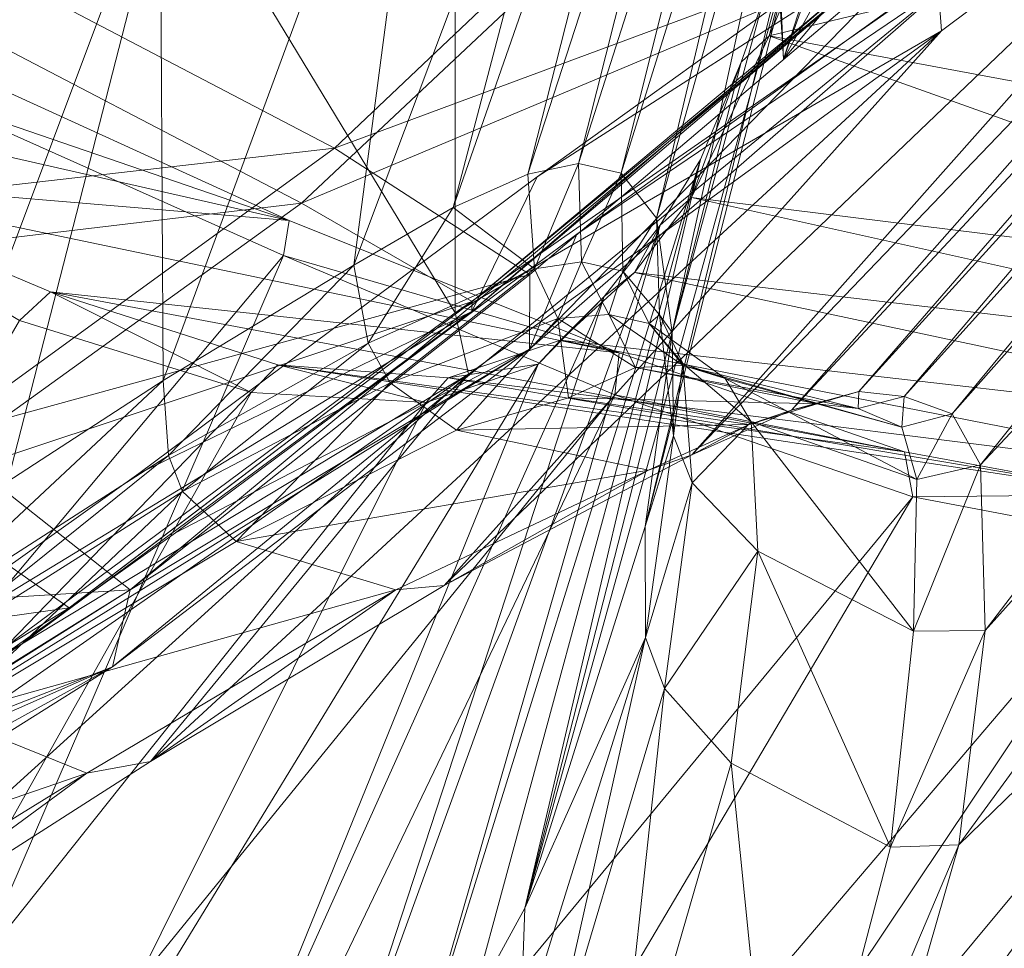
# Model space of a CAD drawing. Header units: inches. Extents: x -296 to -171, y 54 to 179.
# Tile 58 of 62: x -270.32 to -268.65, y 64.87 to 66.44. Entities that reach past the tile are written whole.
import ezdxf

# ---------------------------------------------------------------- set-up
doc = ezdxf.new("R2010")
doc.units = ezdxf.units.IN
doc.header["$LTSCALE"] = 0.299896
doc.header["$MEASUREMENT"] = 0
doc.layers.add('A-FURN-HAWORTH-ATT', color=7, linetype='Continuous')
doc.layers.add('CET Default', color=7, linetype='Continuous')
doc.layers.add('A-FURN-P-SEAT', color=7, linetype='Continuous', true_color=0xce0000)
doc.layers.add('CET color Grey80', color=7, linetype='Continuous', true_color=0xcccdc8)
doc.styles.add('Arial', font='arial.ttf')

# ---------------------------------------------------------------- blocks, each defined once
blk = doc.blocks.new('*C69')
at = {"layer": 'A-FURN-P-SEAT', "linetype": 'Continuous', "lineweight": 0}
for points in [[(2.0107, 22.5662), (-2.0107, 22.5662), (-4.9304, 22.1023), (-6.3739, 21.5788), (-7.3101, 20.9475), (-8.4111, 19.1248), (-9.0643, 17.3986), (-9.8345, 16.6853), (-9.9496, 15.9832), (-9.8317, 15.7688), (-9.5944, 15.8711), (-9.1633, 16.7867), (-7.2332, 17.7614), (-3.5833, 18.9446), (-1.9328, 19.216), (0, 19.3589), (1.9328, 19.216), (4.1951, 18.844)], [(2.563, 19.8645), (0, 20.0765), (-2.563, 19.8645), (-4.6678, 19.367), (-6.6122, 18.6415), (-8.7761, 17.5015), (-8.8808, 17.6662), (-8.8765, 17.324), (-9.2317, 16.4336), (-8.7191, 16.4818), (-8.6803, 16.1799), (-8.5358, 16.0415), (-8.1605, 16.5342), (-8.1633, 16.7687), (-7.0963, 17.2584), (-2.6375, 18.2573), (0, 18.3924), (2.6375, 18.2573), (6.613, 17.3667)]]:
    blk.add_lwpolyline(points, dxfattribs=at)
blk.add_lwpolyline([(9.791, 16.3322), (9.1557, 16.8699), (8.3723, 18.997), (7.887, 19.905), (7.0434, 20.8539), (6.4797, 21.2731), (5.6944, 21.6159), (3.8709, 22.0595), (1.2873, 22.2892), (-1.2873, 22.2892), (-3.8709, 22.0595), (-5.6944, 21.6159), (-6.7786, 21.1517), (-7.887, 19.905), (-8.3723, 18.997), (-9.1557, 16.8699), (-9.791, 16.3322), (-9.8056, 15.7726), (-5.8614, 16.3932), (1.7221, 16.5101), (7.1642, 16.1882), (9.8056, 15.7726), (9.791, 16.3322)], close=True, dxfattribs=at)
at = {"layer": 'A-FURN-HAWORTH-ATT', "linetype": 'Continuous', "style": 'Arial'}
for tag in ['CAPPN', 'CAPTG', 'CAPQT', 'CAPMC', 'CAPMG', 'L2', 'L3', 'PSPN', 'PST1', 'PST2', 'PST3', 'PSQT', 'PSMC', 'L1']:
    blk.add_attdef(tag, (0, 0), '', height=0.00394, dxfattribs=at).dxf.unprotected_set("ltscale", 0)
blk = doc.blocks.new('*C115')
at = {"layer": 'CET color Grey80', "linetype": 'Continuous', "lineweight": 0}
for points in [[(-8.314, 18.3772, 11.5404), (-8.5638, 20.504, 12.3139), (-7.9218, 20.6031, 12.026), (-8.314, 18.3772, 11.5404)], [(-7.6558, 18.4457, 11.2924), (-8.314, 18.3772, 11.5404), (-7.9218, 20.6031, 12.026), (-7.6558, 18.4457, 11.2924)], [(-8.9177, 18.3005, 11.8391), (-9.0755, 20.3705, 12.6775), (-8.5638, 20.504, 12.3139), (-8.9177, 18.3005, 11.8391)], [(-8.314, 18.3772, 11.5404), (-8.9177, 18.3005, 11.8391), (-8.5638, 20.504, 12.3139), (-8.314, 18.3772, 11.5404)], [(-10.6406, 18.5878, 19.3917), (-10.0232, 18.5928, 19.3341), (-10.5531, 20.3949, 12.2422), (-10.6406, 18.5878, 19.3917)], [(-10.4814, 20.3153, 12.2054), (-10.5531, 20.3949, 12.2422), (-10.0232, 18.5928, 19.3341), (-10.4814, 20.3153, 12.2054)], [(-9.4408, 18.1981, 12.218), (-9.4193, 20.2419, 13.0551), (-9.0755, 20.3705, 12.6775), (-9.4408, 18.1981, 12.218)], [(-8.9177, 18.3005, 11.8391), (-9.4408, 18.1981, 12.218), (-9.0755, 20.3705, 12.6775), (-8.9177, 18.3005, 11.8391)], [(-10.4814, 20.3153, 12.2054), (-10.774, 18.1195, 11.5769), (-10.7636, 18.6271, 11.2101), (-10.4814, 20.3153, 12.2054)], [(-10.4814, 20.3153, 12.2054), (-10.2875, 16.6973, 17.5924), (-10.774, 18.1195, 11.5769), (-10.4814, 20.3153, 12.2054)], [(-10.4814, 20.3153, 12.2054), (-9.9299, 18.4771, 19.2697), (-10.2875, 16.6973, 17.5924), (-10.4814, 20.3153, 12.2054)], [(-10.4814, 20.3153, 12.2054), (-10.0232, 18.5928, 19.3341), (-9.9299, 18.4771, 19.2697), (-10.4814, 20.3153, 12.2054)], [(-9.8197, 18.0661, 12.7055), (-9.686, 20.0817, 13.5256), (-9.4193, 20.2419, 13.0551), (-9.8197, 18.0661, 12.7055)], [(-9.4408, 18.1981, 12.218), (-9.8197, 18.0661, 12.7055), (-9.4193, 20.2419, 13.0551), (-9.4408, 18.1981, 12.218)], [(-7.9762, 20.2341, 13.001), (-8.4006, 20.1216, 13.2878), (-8.3825, 18.6051, 13.7771), (-7.9762, 20.2341, 13.001)], [(-7.9762, 20.2341, 13.001), (-8.3825, 18.6051, 13.7771), (-7.9819, 18.6955, 13.4021), (-7.9762, 20.2341, 13.001)], [(-8.4006, 20.1216, 13.2878), (-8.7385, 19.9761, 13.6582), (-8.6475, 18.4716, 14.2541), (-8.4006, 20.1216, 13.2878)], [(-8.4006, 20.1216, 13.2878), (-8.6475, 18.4716, 14.2541), (-8.3825, 18.6051, 13.7771), (-8.4006, 20.1216, 13.2878)], [(-10.0616, 17.9015, 13.268), (-9.8498, 19.9156, 14.0607), (-9.686, 20.0817, 13.5256), (-10.0616, 17.9015, 13.268)], [(-9.8197, 18.0661, 12.7055), (-10.0616, 17.9015, 13.268), (-9.686, 20.0817, 13.5256), (-9.8197, 18.0661, 12.7055)], [(-8.7385, 19.9761, 13.6582), (-8.9871, 19.8188, 14.1167), (-8.7792, 18.3208, 14.7724), (-8.7385, 19.9761, 13.6582)], [(-8.7385, 19.9761, 13.6582), (-8.7792, 18.3208, 14.7724), (-8.6475, 18.4716, 14.2541), (-8.7385, 19.9761, 13.6582)], [(-8.4636, 19.3026, 27.7619), (-8.2061, 19.8897, 29.516), (-8.1173, 19.945, 29.4189), (-8.4636, 19.3026, 27.7619)], [(-8.4636, 19.3026, 27.7619), (-8.1173, 19.945, 29.4189), (-7.9373, 19.9075, 29.1861), (-8.4636, 19.3026, 27.7619)], [(-10.1868, 17.7553, 13.878), (-9.9434, 19.7649, 14.5955), (-9.8498, 19.9156, 14.0607), (-10.1868, 17.7553, 13.878)], [(-10.0616, 17.9015, 13.268), (-10.1868, 17.7553, 13.878), (-9.8498, 19.9156, 14.0607), (-10.0616, 17.9015, 13.268)], [(-8.4636, 19.3026, 27.7619), (-7.9373, 19.9075, 29.1861), (-8.2084, 19.3381, 27.708), (-8.4636, 19.3026, 27.7619)], [(-8.6856, 18.3945, 28.3122), (-8.2476, 19.3286, 30.2038), (-8.2061, 19.8897, 29.516), (-8.6856, 18.3945, 28.3122)], [(-8.6856, 18.3945, 28.3122), (-8.2061, 19.8897, 29.516), (-8.5473, 19.2312, 27.8137), (-8.6856, 18.3945, 28.3122)], [(-8.4636, 19.3026, 27.7619), (-8.5473, 19.2312, 27.8137), (-8.2061, 19.8897, 29.516), (-8.4636, 19.3026, 27.7619)], [(-8.9871, 19.8188, 14.1167), (-9.1302, 19.6452, 14.6248), (-8.8186, 18.1656, 15.2789), (-8.9871, 19.8188, 14.1167)], [(-8.9871, 19.8188, 14.1167), (-8.8186, 18.1656, 15.2789), (-8.7792, 18.3208, 14.7724), (-8.9871, 19.8188, 14.1167)], [(-10.2238, 17.567, 14.4709), (-9.9916, 19.6144, 15.1331), (-9.9434, 19.7649, 14.5955), (-10.2238, 17.567, 14.4709)], [(-10.1868, 17.7553, 13.878), (-10.2238, 17.567, 14.4709), (-9.9434, 19.7649, 14.5955), (-10.1868, 17.7553, 13.878)], [(-9.1302, 19.6452, 14.6248), (-9.2029, 19.4747, 15.1549), (-8.8407, 18.0136, 15.7449), (-9.1302, 19.6452, 14.6248)], [(-9.1302, 19.6452, 14.6248), (-8.8407, 18.0136, 15.7449), (-8.8186, 18.1656, 15.2789), (-9.1302, 19.6452, 14.6248)], [(-8.4111, 19.1248, 31.6013), (-8.0993, 19.515, 32.8471), (-8.1341, 19.6496, 32.7714), (-8.4111, 19.1248, 31.6013)], [(-8.1341, 19.6496, 32.7714), (-8.0501, 19.6182, 30.5519), (-8.4111, 19.1248, 31.6013), (-8.1341, 19.6496, 32.7714)], [(-10.2238, 17.567, 14.4709), (-10.2383, 17.414, 15.0149), (-9.9916, 19.6144, 15.1331), (-10.2238, 17.567, 14.4709)], [(-9.9916, 19.6144, 15.1331), (-10.2383, 17.414, 15.0149), (-10.2173, 17.2083, 15.7773), (-9.9916, 19.6144, 15.1331)], [(-9.9916, 19.6144, 15.1331), (-10.2173, 17.2083, 15.7773), (-9.9773, 19.3709, 15.9683), (-9.9916, 19.6144, 15.1331)], [(-8.7539, 18.3062, 29.7914), (-8.4111, 19.1248, 31.6013), (-8.0501, 19.6182, 30.5519), (-8.7539, 18.3062, 29.7914)], [(-8.7539, 18.3062, 29.7914), (-8.0501, 19.6182, 30.5519), (-8.3903, 18.8749, 29.1014), (-8.7539, 18.3062, 29.7914)], [(-8.2982, 19.075, 31.5934), (-8.0208, 19.5875, 32.7966), (-7.675, 19.5617, 32.8455), (-8.2982, 19.075, 31.5934)], [(-8.6373, 18.3, 29.7738), (-8.2864, 18.8191, 29.108), (-7.9496, 19.5564, 30.5578), (-8.6373, 18.3, 29.7738)], [(-8.6373, 18.3, 29.7738), (-7.9496, 19.5564, 30.5578), (-8.2575, 19.1721, 31.8201), (-8.6373, 18.3, 29.7738)], [(-8.2982, 19.075, 31.5934), (-7.675, 19.5617, 32.8455), (-7.9538, 19.0449, 31.6319), (-8.2982, 19.075, 31.5934)], [(-8.0542, 19.563, 32.7371), (-8.2575, 19.1721, 31.8201), (-7.9496, 19.5564, 30.5578), (-8.0542, 19.563, 32.7371)], [(-8.4111, 19.1248, 31.6013), (-8.3723, 18.9969, 31.642), (-8.0993, 19.515, 32.8471), (-8.4111, 19.1248, 31.6013)], [(-8.3723, 18.9969, 31.642), (-7.6824, 19.4545, 32.8947), (-8.0993, 19.515, 32.8471), (-8.3723, 18.9969, 31.642)], [(-9.2029, 19.4747, 15.1549), (-9.2243, 19.321, 15.7102), (-8.844, 17.8835, 16.1712), (-9.2029, 19.4747, 15.1549)], [(-9.2029, 19.4747, 15.1549), (-8.844, 17.8835, 16.1712), (-8.8407, 18.0136, 15.7449), (-9.2029, 19.4747, 15.1549)], [(-8.3723, 18.9969, 31.642), (-7.9597, 18.9367, 31.6787), (-7.6824, 19.4545, 32.8947), (-8.3723, 18.9969, 31.642)], [(-9.8968, 19.4321, 16.0291), (-9.3997, 18.7422, 18.7724), (-9.5749, 19.4504, 16.2196), (-9.8968, 19.4321, 16.0291)], [(-9.5749, 19.4504, 16.2196), (-9.3997, 18.7422, 18.7724), (-9.2389, 18.689, 18.84), (-9.5749, 19.4504, 16.2196)], [(-9.5749, 19.4504, 16.2196), (-9.2389, 18.689, 18.84), (-9.4086, 19.3991, 16.3083), (-9.5749, 19.4504, 16.2196)], [(-9.8968, 19.4321, 16.0291), (-9.9773, 19.3709, 15.9683), (-9.8029, 18.6692, 18.5785), (-9.8968, 19.4321, 16.0291)], [(-9.8968, 19.4321, 16.0291), (-9.8029, 18.6692, 18.5785), (-9.7045, 18.7306, 18.6382), (-9.8968, 19.4321, 16.0291)], [(-9.8968, 19.4321, 16.0291), (-9.7045, 18.7306, 18.6382), (-9.3997, 18.7422, 18.7724), (-9.8968, 19.4321, 16.0291)], [(-9.4086, 19.3991, 16.3083), (-9.2389, 18.689, 18.84), (-9.1679, 18.6307, 18.8498), (-9.4086, 19.3991, 16.3083)], [(-9.4086, 19.3991, 16.3083), (-9.1679, 18.6307, 18.8498), (-9.3244, 19.3259, 16.3494), (-9.4086, 19.3991, 16.3083)], [(-10.2173, 17.2083, 15.7773), (-9.8029, 18.6692, 18.5785), (-9.9773, 19.3709, 15.9683), (-10.2173, 17.2083, 15.7773)], [(-8.7619, 18.7721, 26.0863), (-8.4636, 19.3026, 27.7619), (-8.2084, 19.3381, 27.708), (-8.7619, 18.7721, 26.0863)], [(-8.7619, 18.7721, 26.0863), (-8.2084, 19.3381, 27.708), (-8.4869, 18.8364, 26.1257), (-8.7619, 18.7721, 26.0863)], [(-8.3657, 18.8086, 26.1177), (-8.4869, 18.8364, 26.1257), (-8.2084, 19.3381, 27.708), (-8.3657, 18.8086, 26.1177)], [(-8.3657, 18.8086, 26.1177), (-8.2084, 19.3381, 27.708), (-8.1073, 19.3009, 27.693), (-8.3657, 18.8086, 26.1177)], [(-9.2202, 19.1296, 16.4258), (-9.3244, 19.3259, 16.3494), (-9.1679, 18.6307, 18.8498), (-9.2202, 19.1296, 16.4258)], [(-9.2243, 19.321, 15.7102), (-9.3244, 19.3259, 16.3494), (-9.2202, 19.1296, 16.4258), (-9.2243, 19.321, 15.7102)], [(-8.844, 17.8835, 16.1712), (-9.2243, 19.321, 15.7102), (-9.2202, 19.1296, 16.4258), (-8.844, 17.8835, 16.1712)], [(-8.6856, 18.3945, 28.3122), (-8.1955, 19.2827, 30.2201), (-8.2476, 19.3286, 30.2038), (-8.6856, 18.3945, 28.3122)], [(-8.7619, 18.7721, 26.0863), (-8.5473, 19.2312, 27.8137), (-8.4636, 19.3026, 27.7619), (-8.7619, 18.7721, 26.0863)], [(-8.3147, 18.7673, 26.1089), (-8.3657, 18.8086, 26.1177), (-8.1073, 19.3009, 27.693), (-8.3147, 18.7673, 26.1089)], [(-8.3147, 18.7673, 26.1089), (-8.1073, 19.3009, 27.693), (-8.0622, 19.2565, 27.6792), (-8.3147, 18.7673, 26.1089)], [(-8.6856, 18.3945, 28.3122), (-8.6141, 18.3154, 28.3151), (-8.1955, 19.2827, 30.2201), (-8.6856, 18.3945, 28.3122)], [(-7.8012, 17.869, 27.1725), (-8.1955, 19.2827, 30.2201), (-8.6141, 18.3154, 28.3151), (-7.8012, 17.869, 27.1725)], [(-7.8012, 17.869, 27.1725), (-7.5547, 18.5146, 28.7303), (-8.1955, 19.2827, 30.2201), (-7.8012, 17.869, 27.1725)], [(-8.2432, 18.662, 26.1253), (-8.3147, 18.7673, 26.1089), (-8.0622, 19.2565, 27.6792), (-8.2432, 18.662, 26.1253)], [(-8.2432, 18.662, 26.1253), (-8.0622, 19.2565, 27.6792), (-8.0001, 19.1396, 27.6651), (-8.2432, 18.662, 26.1253)], [(-9.0887, 17.4906, 26.3186), (-8.6856, 18.3945, 28.3122), (-8.5473, 19.2312, 27.8137), (-9.0887, 17.4906, 26.3186)], [(-9.0887, 17.4906, 26.3186), (-8.5473, 19.2312, 27.8137), (-8.829, 18.7246, 26.1087), (-9.0887, 17.4906, 26.3186)], [(-8.7619, 18.7721, 26.0863), (-8.829, 18.7246, 26.1087), (-8.5473, 19.2312, 27.8137), (-8.7619, 18.7721, 26.0863)], [(-8.6373, 18.3, 29.7738), (-8.2575, 19.1721, 31.8201), (-8.6294, 18.2847, 29.754), (-8.6373, 18.3, 29.7738)], [(-8.2432, 18.662, 26.1253), (-8.0001, 19.1396, 27.6651), (-7.7932, 17.8928, 27.1416), (-8.2432, 18.662, 26.1253)], [(-8.0001, 19.1396, 27.6651), (-7.5434, 18.533, 28.6777), (-7.7932, 17.8928, 27.1416), (-8.0001, 19.1396, 27.6651)], [(-8.844, 17.8835, 16.1712), (-9.2202, 19.1296, 16.4258), (-8.821, 17.7061, 16.7481), (-8.844, 17.8835, 16.1712)], [(-9.2202, 19.1296, 16.4258), (-9.1679, 18.6307, 18.8498), (-9.0735, 18.4684, 18.8546), (-9.2202, 19.1296, 16.4258)], [(-9.2202, 19.1296, 16.4258), (-9.0735, 18.4684, 18.8546), (-8.7442, 17.2921, 18.3146), (-9.2202, 19.1296, 16.4258)], [(-9.2202, 19.1296, 16.4258), (-8.7442, 17.2921, 18.3146), (-8.821, 17.7061, 16.7481), (-9.2202, 19.1296, 16.4258)], [(-8.7539, 18.3062, 29.7914), (-8.3723, 18.9969, 31.642), (-8.4111, 19.1248, 31.6013), (-8.7539, 18.3062, 29.7914)], [(-8.2959, 18.2851, 29.763), (-7.9538, 19.0449, 31.6319), (-7.2179, 19.091, 31.6307), (-8.2959, 18.2851, 29.763)], [(-8.2959, 18.2851, 29.763), (-7.2179, 19.091, 31.6307), (-7.584, 18.3156, 29.7725), (-8.2959, 18.2851, 29.763)], [(-8.6294, 18.2847, 29.754), (-8.2982, 19.075, 31.5934), (-7.9538, 19.0449, 31.6319), (-8.6294, 18.2847, 29.754)], [(-8.6294, 18.2847, 29.754), (-7.9538, 19.0449, 31.6319), (-8.2959, 18.2851, 29.763), (-8.6294, 18.2847, 29.754)], [(-8.7539, 18.3062, 29.7914), (-8.6914, 18.1964, 29.8022), (-8.3723, 18.9969, 31.642), (-8.7539, 18.3062, 29.7914)], [(-8.6914, 18.1964, 29.8022), (-7.9597, 18.9367, 31.6787), (-8.3723, 18.9969, 31.642), (-8.6914, 18.1964, 29.8022)], [(-8.2979, 18.1764, 29.8092), (-7.5755, 18.2062, 29.8163), (-7.2105, 18.9816, 31.6746), (-8.2979, 18.1764, 29.8092)], [(-8.2979, 18.1764, 29.8092), (-7.2105, 18.9816, 31.6746), (-7.9597, 18.9367, 31.6787), (-8.2979, 18.1764, 29.8092)], [(-8.6914, 18.1964, 29.8022), (-8.2979, 18.1764, 29.8092), (-7.9597, 18.9367, 31.6787), (-8.6914, 18.1964, 29.8022)], [(-8.7539, 18.3062, 29.7914), (-8.3903, 18.8749, 29.1014), (-8.7258, 18.0975, 27.5812), (-8.7539, 18.3062, 29.7914)], [(-9.0305, 18.3826, 24.6093), (-8.7619, 18.7721, 26.0863), (-8.4869, 18.8364, 26.1257), (-9.0305, 18.3826, 24.6093)], [(-9.0305, 18.3826, 24.6093), (-8.4869, 18.8364, 26.1257), (-8.7153, 18.4868, 24.7991), (-9.0305, 18.3826, 24.6093)], [(-8.5778, 18.4734, 24.8174), (-8.7153, 18.4868, 24.7991), (-8.4869, 18.8364, 26.1257), (-8.5778, 18.4734, 24.8174)], [(-8.5778, 18.4734, 24.8174), (-8.4869, 18.8364, 26.1257), (-8.3657, 18.8086, 26.1177), (-8.5778, 18.4734, 24.8174)], [(-8.6373, 18.3, 29.7738), (-8.6192, 18.0468, 27.5855), (-8.2864, 18.8191, 29.108), (-8.6373, 18.3, 29.7738)], [(-8.5121, 18.434, 24.8163), (-8.5778, 18.4734, 24.8174), (-8.3657, 18.8086, 26.1177), (-8.5121, 18.434, 24.8163)], [(-8.5121, 18.434, 24.8163), (-8.3657, 18.8086, 26.1177), (-8.3147, 18.7673, 26.1089), (-8.5121, 18.434, 24.8163)], [(-9.0305, 18.3826, 24.6093), (-8.829, 18.7246, 26.1087), (-8.7619, 18.7721, 26.0863), (-9.0305, 18.3826, 24.6093)], [(-8.4253, 18.3316, 24.8706), (-8.5121, 18.434, 24.8163), (-8.3147, 18.7673, 26.1089), (-8.4253, 18.3316, 24.8706)], [(-8.4253, 18.3316, 24.8706), (-8.3147, 18.7673, 26.1089), (-8.2432, 18.662, 26.1253), (-8.4253, 18.3316, 24.8706)], [(-9.7045, 18.7306, 18.6382), (-9.2593, 18.4089, 20.2706), (-9.3997, 18.7422, 18.7724), (-9.7045, 18.7306, 18.6382)], [(-9.2389, 18.689, 18.84), (-9.3997, 18.7422, 18.7724), (-9.2593, 18.4089, 20.2706), (-9.2389, 18.689, 18.84)], [(-6.9449, 18.7377, 12.8761), (-7.5096, 18.6897, 13.0998), (-8.2923, 18.3208, 11.5887), (-6.9449, 18.7377, 12.8761)], [(-6.9449, 18.7377, 12.8761), (-8.2923, 18.3208, 11.5887), (-7.6343, 18.3842, 11.3498), (-6.9449, 18.7377, 12.8761)], [(-9.7045, 18.7306, 18.6382), (-9.8029, 18.6692, 18.5785), (-9.6601, 18.3325, 20.1041), (-9.7045, 18.7306, 18.6382)], [(-9.7045, 18.7306, 18.6382), (-9.6601, 18.3325, 20.1041), (-9.5557, 18.3944, 20.1687), (-9.7045, 18.7306, 18.6382)], [(-9.7045, 18.7306, 18.6382), (-9.5557, 18.3944, 20.1687), (-9.2593, 18.4089, 20.2706), (-9.7045, 18.7306, 18.6382)], [(-9.4026, 16.7573, 24.4948), (-9.0887, 17.4906, 26.3186), (-8.829, 18.7246, 26.1087), (-9.4026, 16.7573, 24.4948)], [(-9.4026, 16.7573, 24.4948), (-8.829, 18.7246, 26.1087), (-9.0812, 18.3239, 24.6063), (-9.4026, 16.7573, 24.4948)], [(-9.0305, 18.3826, 24.6093), (-9.0812, 18.3239, 24.6063), (-8.829, 18.7246, 26.1087), (-9.0305, 18.3826, 24.6093)], [(-9.2389, 18.689, 18.84), (-9.2593, 18.4089, 20.2706), (-9.1054, 18.3645, 20.3201), (-9.2389, 18.689, 18.84)], [(-9.1679, 18.6307, 18.8498), (-9.2389, 18.689, 18.84), (-9.1054, 18.3645, 20.3201), (-9.1679, 18.6307, 18.8498)], [(-7.5096, 18.6897, 13.0998), (-8.0031, 18.6276, 13.3906), (-8.8883, 18.2355, 11.8907), (-7.5096, 18.6897, 13.0998)], [(-7.5096, 18.6897, 13.0998), (-8.8883, 18.2355, 11.8907), (-8.2923, 18.3208, 11.5887), (-7.5096, 18.6897, 13.0998)], [(-8.0031, 18.6276, 13.3906), (-7.9819, 18.6955, 13.4021), (-8.3825, 18.6051, 13.7771), (-8.0031, 18.6276, 13.3906)], [(-7.5096, 18.6897, 13.0998), (-7.9819, 18.6955, 13.4021), (-8.0031, 18.6276, 13.3906), (-7.5096, 18.6897, 13.0998)], [(-10.2173, 17.2083, 15.7773), (-10.0274, 16.5884, 18.3336), (-9.8029, 18.6692, 18.5785), (-10.2173, 17.2083, 15.7773)], [(-10.0274, 16.5884, 18.3336), (-9.6601, 18.3325, 20.1041), (-9.8029, 18.6692, 18.5785), (-10.0274, 16.5884, 18.3336)], [(-8.4253, 18.3316, 24.8706), (-8.2432, 18.662, 26.1253), (-8.0164, 17.3452, 25.6163), (-8.4253, 18.3316, 24.8706)], [(-8.2432, 18.662, 26.1253), (-7.7932, 17.8928, 27.1416), (-8.0164, 17.3452, 25.6163), (-8.2432, 18.662, 26.1253)], [(-8.0031, 18.6276, 13.3906), (-8.3981, 18.5418, 13.7681), (-9.3907, 18.1391, 12.2835), (-8.0031, 18.6276, 13.3906)], [(-8.0031, 18.6276, 13.3906), (-9.3907, 18.1391, 12.2835), (-8.8883, 18.2355, 11.8907), (-8.0031, 18.6276, 13.3906)], [(-9.0735, 18.4684, 18.8546), (-9.1679, 18.6307, 18.8498), (-9.0381, 18.3114, 20.3203), (-9.0735, 18.4684, 18.8546)], [(-9.1679, 18.6307, 18.8498), (-9.1054, 18.3645, 20.3201), (-9.0381, 18.3114, 20.3203), (-9.1679, 18.6307, 18.8498)], [(-8.0031, 18.6276, 13.3906), (-8.3825, 18.6051, 13.7771), (-8.3981, 18.5418, 13.7681), (-8.0031, 18.6276, 13.3906)], [(-8.3981, 18.5418, 13.7681), (-8.3825, 18.6051, 13.7771), (-8.6475, 18.4716, 14.2541), (-8.3981, 18.5418, 13.7681)], [(-8.3981, 18.5418, 13.7681), (-8.6592, 18.417, 14.2541), (-9.7669, 18.0051, 12.7479), (-8.3981, 18.5418, 13.7681)], [(-8.3981, 18.5418, 13.7681), (-9.7669, 18.0051, 12.7479), (-9.3907, 18.1391, 12.2835), (-8.3981, 18.5418, 13.7681)], [(-8.3981, 18.5418, 13.7681), (-8.6475, 18.4716, 14.2541), (-8.6592, 18.417, 14.2541), (-8.3981, 18.5418, 13.7681)], [(-7.8012, 17.869, 27.1725), (-7.7932, 17.8928, 27.1416), (-7.5434, 18.533, 28.6777), (-7.8012, 17.869, 27.1725)], [(-7.8012, 17.869, 27.1725), (-7.5434, 18.533, 28.6777), (-7.5547, 18.5146, 28.7303), (-7.8012, 17.869, 27.1725)], [(-9.1397, 18.2307, 23.9104), (-9.0305, 18.3826, 24.6093), (-8.7153, 18.4868, 24.7991), (-9.1397, 18.2307, 23.9104)], [(-9.1397, 18.2307, 23.9104), (-8.7153, 18.4868, 24.7991), (-8.852, 18.3442, 23.9927), (-9.1397, 18.2307, 23.9104)], [(-8.7695, 18.2369, 23.4143), (-8.852, 18.3442, 23.9927), (-8.7153, 18.4868, 24.7991), (-8.7695, 18.2369, 23.4143)], [(-8.7695, 18.2369, 23.4143), (-8.7153, 18.4868, 24.7991), (-8.5778, 18.4734, 24.8174), (-8.7695, 18.2369, 23.4143)], [(-8.6592, 18.417, 14.2541), (-8.6475, 18.4716, 14.2541), (-8.7792, 18.3208, 14.7724), (-8.6592, 18.417, 14.2541)], [(-8.6935, 18.1841, 23.3858), (-8.7695, 18.2369, 23.4143), (-8.5778, 18.4734, 24.8174), (-8.6935, 18.1841, 23.3858)], [(-8.6935, 18.1841, 23.3858), (-8.5778, 18.4734, 24.8174), (-8.5121, 18.434, 24.8163), (-8.6935, 18.1841, 23.3858)], [(-9.0735, 18.4684, 18.8546), (-9.0381, 18.3114, 20.3203), (-8.9488, 18.1609, 20.3018), (-9.0735, 18.4684, 18.8546)], [(-9.0735, 18.4684, 18.8546), (-8.9488, 18.1609, 20.3018), (-8.6609, 17.0577, 19.6206), (-9.0735, 18.4684, 18.8546)], [(-9.0735, 18.4684, 18.8546), (-8.6609, 17.0577, 19.6206), (-8.7442, 17.2921, 18.3146), (-9.0735, 18.4684, 18.8546)], [(-7.6558, 18.4457, 11.2924), (-8.2923, 18.3208, 11.5887), (-8.314, 18.3772, 11.5404), (-7.6558, 18.4457, 11.2924)], [(-7.6558, 18.4457, 11.2924), (-7.6343, 18.3842, 11.3498), (-8.2923, 18.3208, 11.5887), (-7.6558, 18.4457, 11.2924)], [(-8.5221, 18.1629, 24.0429), (-8.6935, 18.1841, 23.3858), (-8.5121, 18.434, 24.8163), (-8.5221, 18.1629, 24.0429)], [(-8.5221, 18.1629, 24.0429), (-8.5121, 18.434, 24.8163), (-8.4253, 18.3316, 24.8706), (-8.5221, 18.1629, 24.0429)], [(-8.6592, 18.417, 14.2541), (-8.7915, 18.2665, 14.764), (-9.9939, 17.8545, 13.3076), (-8.6592, 18.417, 14.2541)], [(-8.6592, 18.417, 14.2541), (-9.9939, 17.8545, 13.3076), (-9.7669, 18.0051, 12.7479), (-8.6592, 18.417, 14.2541)], [(-9.5557, 18.3944, 20.1687), (-9.1403, 18.2253, 21.5343), (-9.2593, 18.4089, 20.2706), (-9.5557, 18.3944, 20.1687)], [(-9.1054, 18.3645, 20.3201), (-9.2593, 18.4089, 20.2706), (-9.1403, 18.2253, 21.5343), (-9.1054, 18.3645, 20.3201)], [(-8.6592, 18.417, 14.2541), (-8.7792, 18.3208, 14.7724), (-8.7915, 18.2665, 14.764), (-8.6592, 18.417, 14.2541)], [(-9.5557, 18.3944, 20.1687), (-9.6601, 18.3325, 20.1041), (-9.5131, 18.0937, 21.5189), (-9.5557, 18.3944, 20.1687)], [(-9.5557, 18.3944, 20.1687), (-9.5131, 18.0937, 21.5189), (-9.432, 18.1694, 21.5723), (-9.5557, 18.3944, 20.1687)], [(-9.5557, 18.3944, 20.1687), (-9.432, 18.1694, 21.5723), (-9.1403, 18.2253, 21.5343), (-9.5557, 18.3944, 20.1687)], [(-9.0887, 17.4906, 26.3186), (-8.6141, 18.3154, 28.3151), (-8.6856, 18.3945, 28.3122), (-9.0887, 17.4906, 26.3186)], [(-9.1397, 18.2307, 23.9104), (-9.0812, 18.3239, 24.6063), (-9.0305, 18.3826, 24.6093), (-9.1397, 18.2307, 23.9104)], [(-8.314, 18.3772, 11.5404), (-8.8883, 18.2355, 11.8907), (-8.9177, 18.3005, 11.8391), (-8.314, 18.3772, 11.5404)], [(-8.314, 18.3772, 11.5404), (-8.2923, 18.3208, 11.5887), (-8.8883, 18.2355, 11.8907), (-8.314, 18.3772, 11.5404)], [(-9.1054, 18.3645, 20.3201), (-9.1403, 18.2253, 21.5343), (-8.9905, 18.1973, 21.5631), (-9.1054, 18.3645, 20.3201)], [(-9.0381, 18.3114, 20.3203), (-9.1054, 18.3645, 20.3201), (-8.9905, 18.1973, 21.5631), (-9.0381, 18.3114, 20.3203)], [(-9.222, 18.1429, 23.3318), (-9.1397, 18.2307, 23.9104), (-8.852, 18.3442, 23.9927), (-9.222, 18.1429, 23.3318)], [(-9.222, 18.1429, 23.3318), (-8.852, 18.3442, 23.9927), (-8.9246, 18.2434, 23.3816), (-9.222, 18.1429, 23.3318)], [(-8.7695, 18.2369, 23.4143), (-8.9246, 18.2434, 23.3816), (-8.852, 18.3442, 23.9927), (-8.7695, 18.2369, 23.4143)], [(-10.0274, 16.5884, 18.3336), (-9.9173, 16.3618, 19.7158), (-9.6601, 18.3325, 20.1041), (-10.0274, 16.5884, 18.3336)], [(-9.9173, 16.3618, 19.7158), (-9.5131, 18.0937, 21.5189), (-9.6601, 18.3325, 20.1041), (-9.9173, 16.3618, 19.7158)], [(-9.5176, 16.5495, 23.693), (-9.4026, 16.7573, 24.4948), (-9.0812, 18.3239, 24.6063), (-9.5176, 16.5495, 23.693)], [(-9.5176, 16.5495, 23.693), (-9.0812, 18.3239, 24.6063), (-9.1898, 18.1739, 23.9062), (-9.5176, 16.5495, 23.693)], [(-9.1397, 18.2307, 23.9104), (-9.1898, 18.1739, 23.9062), (-9.0812, 18.3239, 24.6063), (-9.1397, 18.2307, 23.9104)], [(-8.7915, 18.2665, 14.764), (-8.7792, 18.3208, 14.7724), (-8.8186, 18.1656, 15.2789), (-8.7915, 18.2665, 14.764)], [(-8.2063, 17.0094, 24.1676), (-8.5221, 18.1629, 24.0429), (-8.4253, 18.3316, 24.8706), (-8.2063, 17.0094, 24.1676)], [(-8.4253, 18.3316, 24.8706), (-8.0164, 17.3452, 25.6163), (-8.2063, 17.0094, 24.1676), (-8.4253, 18.3316, 24.8706)], [(-9.0887, 17.4906, 26.3186), (-9.0371, 17.4149, 26.2941), (-8.6141, 18.3154, 28.3151), (-9.0887, 17.4906, 26.3186)], [(-8.7539, 18.3062, 29.7914), (-8.7258, 18.0975, 27.5812), (-9.0621, 17.405, 27.768), (-8.7539, 18.3062, 29.7914)], [(-9.0033, 17.3248, 27.7797), (-8.7539, 18.3062, 29.7914), (-9.0621, 17.405, 27.768), (-9.0033, 17.3248, 27.7797)], [(-8.9488, 18.1609, 20.3018), (-9.0381, 18.3114, 20.3203), (-8.9154, 18.1455, 21.5535), (-8.9488, 18.1609, 20.3018)], [(-9.0381, 18.3114, 20.3203), (-8.9905, 18.1973, 21.5631), (-8.9154, 18.1455, 21.5535), (-9.0381, 18.3114, 20.3203)], [(-8.0357, 17.3147, 25.6233), (-8.6141, 18.3154, 28.3151), (-9.0371, 17.4149, 26.2941), (-8.0357, 17.3147, 25.6233)], [(-9.0033, 17.3248, 27.7797), (-8.6914, 18.1964, 29.8022), (-8.7539, 18.3062, 29.7914), (-9.0033, 17.3248, 27.7797)], [(-8.0357, 17.3147, 25.6233), (-7.8012, 17.869, 27.1725), (-8.6141, 18.3154, 28.3151), (-8.0357, 17.3147, 25.6233)], [(-8.5604, 17.4086, 27.7081), (-8.2959, 18.2851, 29.763), (-7.584, 18.3156, 29.7725), (-8.5604, 17.4086, 27.7081)], [(-8.9177, 18.3005, 11.8391), (-9.3907, 18.1391, 12.2835), (-9.4408, 18.1981, 12.218), (-8.9177, 18.3005, 11.8391)], [(-8.9177, 18.3005, 11.8391), (-8.8883, 18.2355, 11.8907), (-9.3907, 18.1391, 12.2835), (-8.9177, 18.3005, 11.8391)], [(-9.1889, 16.755, 26.0567), (-8.9462, 17.4133, 27.7466), (-8.6373, 18.3, 29.7738), (-9.1889, 16.755, 26.0567)], [(-9.1889, 16.755, 26.0567), (-8.6373, 18.3, 29.7738), (-8.6294, 18.2847, 29.754), (-9.1889, 16.755, 26.0567)], [(-8.6373, 18.3, 29.7738), (-8.9462, 17.4133, 27.7466), (-8.6192, 18.0468, 27.5855), (-8.6373, 18.3, 29.7738)], [(-8.2959, 18.2851, 29.763), (-8.5604, 17.4086, 27.7081), (-8.9516, 17.4201, 27.7328), (-8.2959, 18.2851, 29.763)], [(-8.2959, 18.2851, 29.763), (-8.9516, 17.4201, 27.7328), (-8.6294, 18.2847, 29.754), (-8.2959, 18.2851, 29.763)], [(-8.7915, 18.2665, 14.764), (-8.843, 18.1049, 15.2659), (-10.1133, 17.6923, 13.8942), (-8.7915, 18.2665, 14.764)], [(-8.7915, 18.2665, 14.764), (-10.1133, 17.6923, 13.8942), (-9.9939, 17.8545, 13.3076), (-8.7915, 18.2665, 14.764)], [(-8.7915, 18.2665, 14.764), (-8.8186, 18.1656, 15.2789), (-8.843, 18.1049, 15.2659), (-8.7915, 18.2665, 14.764)], [(-9.2862, 18.115, 22.8232), (-9.222, 18.1429, 23.3318), (-8.9246, 18.2434, 23.3816), (-9.2862, 18.115, 22.8232)], [(-9.2862, 18.115, 22.8232), (-8.9246, 18.2434, 23.3816), (-8.9931, 18.1999, 22.862), (-9.2862, 18.115, 22.8232)], [(-8.8407, 18.1882, 22.8728), (-8.9931, 18.1999, 22.862), (-8.9246, 18.2434, 23.3816), (-8.8407, 18.1882, 22.8728)], [(-8.8407, 18.1882, 22.8728), (-8.9246, 18.2434, 23.3816), (-8.7695, 18.2369, 23.4143), (-8.8407, 18.1882, 22.8728)], [(-8.7562, 18.1338, 22.8623), (-8.8407, 18.1882, 22.8728), (-8.7695, 18.2369, 23.4143), (-8.7562, 18.1338, 22.8623)], [(-8.7562, 18.1338, 22.8623), (-8.7695, 18.2369, 23.4143), (-8.6935, 18.1841, 23.3858), (-8.7562, 18.1338, 22.8623)], [(-9.432, 18.1694, 21.5723), (-9.0655, 18.1834, 22.2886), (-9.1403, 18.2253, 21.5343), (-9.432, 18.1694, 21.5723)], [(-9.222, 18.1429, 23.3318), (-9.1898, 18.1739, 23.9062), (-9.1397, 18.2307, 23.9104), (-9.222, 18.1429, 23.3318)], [(-8.9905, 18.1973, 21.5631), (-9.1403, 18.2253, 21.5343), (-9.0655, 18.1834, 22.2886), (-8.9905, 18.1973, 21.5631)], [(-8.5583, 17.2992, 27.7525), (-7.5755, 18.2062, 29.8163), (-8.2979, 18.1764, 29.8092), (-8.5583, 17.2992, 27.7525)], [(-9.4408, 18.1981, 12.218), (-9.7669, 18.0051, 12.7479), (-9.8197, 18.0661, 12.7055), (-9.4408, 18.1981, 12.218)], [(-9.4408, 18.1981, 12.218), (-9.3907, 18.1391, 12.2835), (-9.7669, 18.0051, 12.7479), (-9.4408, 18.1981, 12.218)], [(-9.3658, 18.1055, 22.1573), (-9.2862, 18.115, 22.8232), (-8.9931, 18.1999, 22.862), (-9.3658, 18.1055, 22.1573)], [(-9.3658, 18.1055, 22.1573), (-8.9931, 18.1999, 22.862), (-9.0655, 18.1834, 22.2886), (-9.3658, 18.1055, 22.1573)], [(-8.9078, 18.167, 22.3239), (-9.0655, 18.1834, 22.2886), (-8.9931, 18.1999, 22.862), (-8.9078, 18.167, 22.3239)], [(-8.9905, 18.1973, 21.5631), (-9.0655, 18.1834, 22.2886), (-8.9078, 18.167, 22.3239), (-8.9905, 18.1973, 21.5631)], [(-8.2979, 18.1764, 29.8092), (-8.6914, 18.1964, 29.8022), (-9.0033, 17.3248, 27.7797), (-8.2979, 18.1764, 29.8092)], [(-8.9078, 18.167, 22.3239), (-8.9931, 18.1999, 22.862), (-8.8407, 18.1882, 22.8728), (-8.9078, 18.167, 22.3239)], [(-8.9154, 18.1455, 21.5535), (-8.9905, 18.1973, 21.5631), (-8.9078, 18.167, 22.3239), (-8.9154, 18.1455, 21.5535)], [(-8.8245, 18.1126, 22.3104), (-8.9078, 18.167, 22.3239), (-8.8407, 18.1882, 22.8728), (-8.8245, 18.1126, 22.3104)], [(-8.8245, 18.1126, 22.3104), (-8.8407, 18.1882, 22.8728), (-8.7562, 18.1338, 22.8623), (-8.8245, 18.1126, 22.3104)], [(-9.5986, 16.4003, 23.0448), (-9.5176, 16.5495, 23.693), (-9.1898, 18.1739, 23.9062), (-9.5986, 16.4003, 23.0448)], [(-9.5986, 16.4003, 23.0448), (-9.1898, 18.1739, 23.9062), (-9.2726, 18.0893, 23.3176), (-9.5986, 16.4003, 23.0448)], [(-9.432, 18.1694, 21.5723), (-9.5131, 18.0937, 21.5189), (-9.4285, 18.0432, 22.17), (-9.432, 18.1694, 21.5723)], [(-9.432, 18.1694, 21.5723), (-9.3658, 18.1055, 22.1573), (-9.0655, 18.1834, 22.2886), (-9.432, 18.1694, 21.5723)], [(-9.432, 18.1694, 21.5723), (-9.4285, 18.0432, 22.17), (-9.3658, 18.1055, 22.1573), (-9.432, 18.1694, 21.5723)], [(-9.222, 18.1429, 23.3318), (-9.2726, 18.0893, 23.3176), (-9.1898, 18.1739, 23.9062), (-9.222, 18.1429, 23.3318)], [(-8.2979, 18.1764, 29.8092), (-9.0033, 17.3248, 27.7797), (-8.5583, 17.2992, 27.7525), (-8.2979, 18.1764, 29.8092)], [(-8.6688, 17.9923, 22.8528), (-8.7562, 18.1338, 22.8623), (-8.6935, 18.1841, 23.3858), (-8.6688, 17.9923, 22.8528)], [(-8.6688, 17.9923, 22.8528), (-8.6935, 18.1841, 23.3858), (-8.6031, 18.0509, 23.4067), (-8.6688, 17.9923, 22.8528)], [(-8.6031, 18.0509, 23.4067), (-8.6935, 18.1841, 23.3858), (-8.5221, 18.1629, 24.0429), (-8.6031, 18.0509, 23.4067)], [(-8.9488, 18.1609, 20.3018), (-8.9154, 18.1455, 21.5535), (-8.8294, 18.0066, 21.4952), (-8.9488, 18.1609, 20.3018)], [(-8.5565, 16.934, 20.9383), (-8.6609, 17.0577, 19.6206), (-8.9488, 18.1609, 20.3018), (-8.5565, 16.934, 20.9383)], [(-8.5565, 16.934, 20.9383), (-8.9488, 18.1609, 20.3018), (-8.8294, 18.0066, 21.4952), (-8.5565, 16.934, 20.9383)], [(-8.9154, 18.1455, 21.5535), (-8.9078, 18.167, 22.3239), (-8.8245, 18.1126, 22.3104), (-8.9154, 18.1455, 21.5535)], [(-8.843, 18.1049, 15.2659), (-8.8186, 18.1656, 15.2789), (-8.8407, 18.0136, 15.7449), (-8.843, 18.1049, 15.2659)], [(-8.2864, 16.9248, 23.4618), (-8.6031, 18.0509, 23.4067), (-8.5221, 18.1629, 24.0429), (-8.2864, 16.9248, 23.4618)], [(-8.2063, 17.0094, 24.1676), (-8.2864, 16.9248, 23.4618), (-8.5221, 18.1629, 24.0429), (-8.2063, 17.0094, 24.1676)], [(-9.2862, 18.115, 22.8232), (-9.2726, 18.0893, 23.3176), (-9.222, 18.1429, 23.3318), (-9.2862, 18.115, 22.8232)], [(-8.8294, 18.0066, 21.4952), (-8.9154, 18.1455, 21.5535), (-8.8245, 18.1126, 22.3104), (-8.8294, 18.0066, 21.4952)], [(-8.739, 17.9705, 22.2713), (-8.8245, 18.1126, 22.3104), (-8.7562, 18.1338, 22.8623), (-8.739, 17.9705, 22.2713)], [(-8.739, 17.9705, 22.2713), (-8.7562, 18.1338, 22.8623), (-8.6688, 17.9923, 22.8528), (-8.739, 17.9705, 22.2713)], [(-8.843, 18.1049, 15.2659), (-8.8627, 17.9466, 15.7754), (-10.1484, 17.5421, 14.4811), (-8.843, 18.1049, 15.2659)], [(-8.843, 18.1049, 15.2659), (-10.1484, 17.5421, 14.4811), (-10.1133, 17.6923, 13.8942), (-8.843, 18.1049, 15.2659)], [(-9.3658, 18.1055, 22.1573), (-9.4285, 18.0432, 22.17), (-9.3434, 18.0581, 22.8082), (-9.3658, 18.1055, 22.1573)], [(-9.3658, 18.1055, 22.1573), (-9.3434, 18.0581, 22.8082), (-9.2862, 18.115, 22.8232), (-9.3658, 18.1055, 22.1573)], [(-9.2862, 18.115, 22.8232), (-9.3434, 18.0581, 22.8082), (-9.2726, 18.0893, 23.3176), (-9.2862, 18.115, 22.8232)], [(-8.843, 18.1049, 15.2659), (-8.8407, 18.0136, 15.7449), (-8.8627, 17.9466, 15.7754), (-8.843, 18.1049, 15.2659)], [(-8.8294, 18.0066, 21.4952), (-8.8245, 18.1126, 22.3104), (-8.739, 17.9705, 22.2713), (-8.8294, 18.0066, 21.4952)], [(-9.9173, 16.3618, 19.7158), (-9.7949, 16.2484, 21.1528), (-9.5131, 18.0937, 21.5189), (-9.9173, 16.3618, 19.7158)], [(-9.7949, 16.2484, 21.1528), (-9.4285, 18.0432, 22.17), (-9.5131, 18.0937, 21.5189), (-9.7949, 16.2484, 21.1528)], [(-9.6581, 16.3161, 22.5152), (-9.5986, 16.4003, 23.0448), (-9.2726, 18.0893, 23.3176), (-9.6581, 16.3161, 22.5152)], [(-9.6581, 16.3161, 22.5152), (-9.2726, 18.0893, 23.3176), (-9.3434, 18.0581, 22.8082), (-9.6581, 16.3161, 22.5152)], [(-9.0621, 17.405, 27.768), (-8.7258, 18.0975, 27.5812), (-9.0664, 17.3424, 25.9801), (-9.0621, 17.405, 27.768)], [(-9.7273, 16.2619, 21.8694), (-9.6581, 16.3161, 22.5152), (-9.3434, 18.0581, 22.8082), (-9.7273, 16.2619, 21.8694)], [(-9.7273, 16.2619, 21.8694), (-9.3434, 18.0581, 22.8082), (-9.4285, 18.0432, 22.17), (-9.7273, 16.2619, 21.8694)], [(-9.7949, 16.2484, 21.1528), (-9.7273, 16.2619, 21.8694), (-9.4285, 18.0432, 22.17), (-9.7949, 16.2484, 21.1528)], [(-8.9462, 17.4133, 27.7466), (-8.9564, 17.2992, 25.98), (-8.6192, 18.0468, 27.5855), (-8.9462, 17.4133, 27.7466)], [(-8.3585, 16.9004, 22.7947), (-8.6688, 17.9923, 22.8528), (-8.6031, 18.0509, 23.4067), (-8.3585, 16.9004, 22.7947)], [(-8.2864, 16.9248, 23.4618), (-8.3585, 16.9004, 22.7947), (-8.6031, 18.0509, 23.4067), (-8.2864, 16.9248, 23.4618)], [(-8.8627, 17.9466, 15.7754), (-8.8407, 18.0136, 15.7449), (-8.844, 17.8835, 16.1712), (-8.8627, 17.9466, 15.7754)], [(-8.5014, 16.9103, 21.5753), (-8.5565, 16.934, 20.9383), (-8.8294, 18.0066, 21.4952), (-8.5014, 16.9103, 21.5753)], [(-8.5014, 16.9103, 21.5753), (-8.8294, 18.0066, 21.4952), (-8.739, 17.9705, 22.2713), (-8.5014, 16.9103, 21.5753)], [(-8.4267, 16.8811, 22.1569), (-8.739, 17.9705, 22.2713), (-8.6688, 17.9923, 22.8528), (-8.4267, 16.8811, 22.1569)], [(-8.3585, 16.9004, 22.7947), (-8.4267, 16.8811, 22.1569), (-8.6688, 17.9923, 22.8528), (-8.3585, 16.9004, 22.7947)], [(-8.4267, 16.8811, 22.1569), (-8.5014, 16.9103, 21.5753), (-8.739, 17.9705, 22.2713), (-8.4267, 16.8811, 22.1569)], [(-8.8627, 17.9466, 15.7754), (-10.1412, 17.4057, 14.9862), (-10.1484, 17.5421, 14.4811), (-8.8627, 17.9466, 15.7754)], [(-10.1412, 17.4057, 14.9862), (-8.8627, 17.9466, 15.7754), (-8.84, 17.6436, 16.7344), (-10.1412, 17.4057, 14.9862)], [(-8.8627, 17.9466, 15.7754), (-8.844, 17.8835, 16.1712), (-8.821, 17.7061, 16.7481), (-8.8627, 17.9466, 15.7754)], [(-8.8627, 17.9466, 15.7754), (-8.821, 17.7061, 16.7481), (-8.84, 17.6436, 16.7344), (-8.8627, 17.9466, 15.7754)], [(-8.84, 17.6436, 16.7344), (-8.821, 17.7061, 16.7481), (-8.7442, 17.2921, 18.3146), (-8.84, 17.6436, 16.7344)], [(-8.7807, 17.5146, 17.1025), (-8.9071, 17.5169, 17.0433), (-8.8808, 17.6662, 17.1081), (-8.7807, 17.5146, 17.1025)], [(-8.7207, 16.9179, 19.0341), (-8.7807, 17.5146, 17.1025), (-8.8808, 17.6662, 17.1081), (-8.7207, 16.9179, 19.0341)], [(-8.7207, 16.9179, 19.0341), (-8.8808, 17.6662, 17.1081), (-8.7848, 17.1434, 19.018), (-8.7207, 16.9179, 19.0341)], [(-10.1412, 17.4057, 14.9862), (-8.84, 17.6436, 16.7344), (-10.1374, 17.1853, 15.7846), (-10.1412, 17.4057, 14.9862)], [(-8.84, 17.6436, 16.7344), (-9.9654, 16.5736, 18.2878), (-10.1374, 17.1853, 15.7846), (-8.84, 17.6436, 16.7344)], [(-8.84, 17.6436, 16.7344), (-8.7888, 17.2162, 18.2828), (-9.9654, 16.5736, 18.2878), (-8.84, 17.6436, 16.7344)], [(-8.84, 17.6436, 16.7344), (-8.7442, 17.2921, 18.3146), (-8.7888, 17.2162, 18.2828), (-8.84, 17.6436, 16.7344)], [(-9.4026, 16.7573, 24.4948), (-9.0371, 17.4149, 26.2941), (-9.0887, 17.4906, 26.3186), (-9.4026, 16.7573, 24.4948)], [(-1.3629, 13.5784, 5.9141), (-1.5051, 13.6806, 4.052), (-12.739, 16.9411, 2.9074), (-1.3629, 13.5784, 5.9141)], [(-1.3629, 13.5784, 5.9141), (-12.739, 16.9411, 2.9074), (-12.722, 16.9115, 3.4128), (-1.3629, 13.5784, 5.9141)], [(-1.5051, 13.6806, 4.052), (-12.3795, 16.7268, 2.8919), (-12.739, 16.9411, 2.9074), (-1.5051, 13.6806, 4.052)], [(-12.7144, 16.9008, 3.4452), (-1.3629, 13.5784, 5.9141), (-12.722, 16.9115, 3.4128), (-12.7144, 16.9008, 3.4452)], [(-12.7038, 16.8891, 3.4729), (-1.4288, 13.5767, 5.9177), (-12.7144, 16.9008, 3.4452), (-12.7038, 16.8891, 3.4729)], [(-12.7144, 16.9008, 3.4452), (-1.4288, 13.5767, 5.9177), (-1.3629, 13.5784, 5.9141), (-12.7144, 16.9008, 3.4452)], [(-12.6446, 16.785, 3.615), (-1.408, 13.5496, 5.9322), (-12.7038, 16.8891, 3.4729), (-12.6446, 16.785, 3.615)], [(-12.7038, 16.8891, 3.4729), (-1.408, 13.5496, 5.9322), (-1.4288, 13.5767, 5.9177), (-12.7038, 16.8891, 3.4729)], [(-1.3199, 12.8706, 6.0459), (-12.6446, 16.785, 3.615), (-12.6851, 16.6135, 3.7107), (-1.3199, 12.8706, 6.0459)], [(-12.6446, 16.785, 3.615), (-1.1253, 13.178, 6.0459), (-1.408, 13.5496, 5.9322), (-12.6446, 16.785, 3.615)], [(-1.3199, 12.8706, 6.0459), (-1.1253, 13.178, 6.0459), (-12.6446, 16.785, 3.615), (-1.3199, 12.8706, 6.0459)], [(-1.1999, 13.2427, 4.112), (-12.2841, 16.4573, 2.8919), (-12.3795, 16.7268, 2.8919), (-1.1999, 13.2427, 4.112)], [(-1.5051, 13.6806, 4.052), (-1.1999, 13.2427, 4.112), (-12.3795, 16.7268, 2.8919), (-1.5051, 13.6806, 4.052)], [(-1.4329, 12.5227, 6.0459), (-12.6851, 16.6135, 3.7107), (-12.8273, 16.1759, 3.7106), (-1.4329, 12.5227, 6.0459)], [(-1.4329, 12.5227, 6.0459), (-1.3199, 12.8706, 6.0459), (-12.6851, 16.6135, 3.7107), (-1.4329, 12.5227, 6.0459)], [(-1.4092, 12.9126, 4.112), (-12.4147, 16.0555, 2.8919), (-12.2841, 16.4573, 2.8919), (-1.4092, 12.9126, 4.112)], [(-1.1999, 13.2427, 4.112), (-1.4092, 12.9126, 4.112), (-12.2841, 16.4573, 2.8919), (-1.1999, 13.2427, 4.112)], [(-1.4329, 12.5227, 6.0459), (-12.8273, 16.1759, 3.7106), (-12.8953, 16.0134, 3.6151), (-1.4329, 12.5227, 6.0459)], [(-1.5299, 12.5412, 4.112), (-12.6502, 15.8936, 2.8919), (-12.4147, 16.0555, 2.8919), (-1.5299, 12.5412, 4.112)], [(-1.4092, 12.9126, 4.112), (-1.5299, 12.5412, 4.112), (-12.4147, 16.0555, 2.8919), (-1.4092, 12.9126, 4.112)], [(-12.8953, 16.0134, 3.6151), (-13.006, 15.9597, 3.4724), (-1.9024, 12.0244, 5.9322), (-12.8953, 16.0134, 3.6151)], [(-1.4329, 12.5227, 6.0459), (-12.8953, 16.0134, 3.6151), (-1.4556, 12.158, 6.0459), (-1.4329, 12.5227, 6.0459)], [(-12.8953, 16.0134, 3.6151), (-1.9024, 12.0244, 5.9322), (-1.4556, 12.158, 6.0459), (-12.8953, 16.0134, 3.6151)], [(-1.8079, 11.9755, 5.9534), (-13.0216, 15.9559, 3.4449), (-13.0348, 15.9505, 3.4131), (-1.8079, 11.9755, 5.9534)], [(-1.9024, 12.0244, 5.9322), (-13.006, 15.9597, 3.4724), (-13.0216, 15.9559, 3.4449), (-1.9024, 12.0244, 5.9322)], [(-1.9024, 12.0244, 5.9322), (-13.0216, 15.9559, 3.4449), (-1.8079, 11.9755, 5.9534), (-1.9024, 12.0244, 5.9322)], [(-2.0582, 11.9752, 4.052), (-13.0348, 15.9505, 3.4131), (-13.0671, 15.9315, 2.9071), (-2.0582, 11.9752, 4.052)], [(-2.0582, 11.9752, 4.052), (-1.88, 11.9734, 5.9165), (-13.0348, 15.9505, 3.4131), (-2.0582, 11.9752, 4.052)], [(-1.8079, 11.9755, 5.9534), (-13.0348, 15.9505, 3.4131), (-1.88, 11.9734, 5.9165), (-1.8079, 11.9755, 5.9534)], [(-1.5541, 12.1499, 4.112), (-2.0582, 11.9752, 4.052), (-13.0671, 15.9315, 2.9071), (-1.5541, 12.1499, 4.112)], [(-1.5541, 12.1499, 4.112), (-13.0671, 15.9315, 2.9071), (-12.6502, 15.8936, 2.8919), (-1.5541, 12.1499, 4.112)], [(-1.5299, 12.5412, 4.112), (-1.5541, 12.1499, 4.112), (-12.6502, 15.8936, 2.8919), (-1.5299, 12.5412, 4.112)]]:
    blk.add_3dface(points, dxfattribs=at)
blk = doc.blocks.new('*C106')
at = {"layer": 'CET Default', "linetype": 'Continuous', "lineweight": 0, "rotation": 149.9999999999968}
blk.add_blockref('*C115', (-267.8847, 86.1159), dxfattribs=at)

msp = doc.modelspace()

# ---------------------------------------------------------------- block references
at = {"layer": 'CET Default', "linetype": 'Continuous', "lineweight": 0, "rotation": 149.9999999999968}
msp.add_blockref('*C69', (-267.8847, 86.1159), dxfattribs=at)
at = {"layer": 'CET Default', "linetype": 'Continuous', "lineweight": 0}
msp.add_blockref('*C106', (0, 0), dxfattribs=at)

doc.saveas('drawing.dxf')
